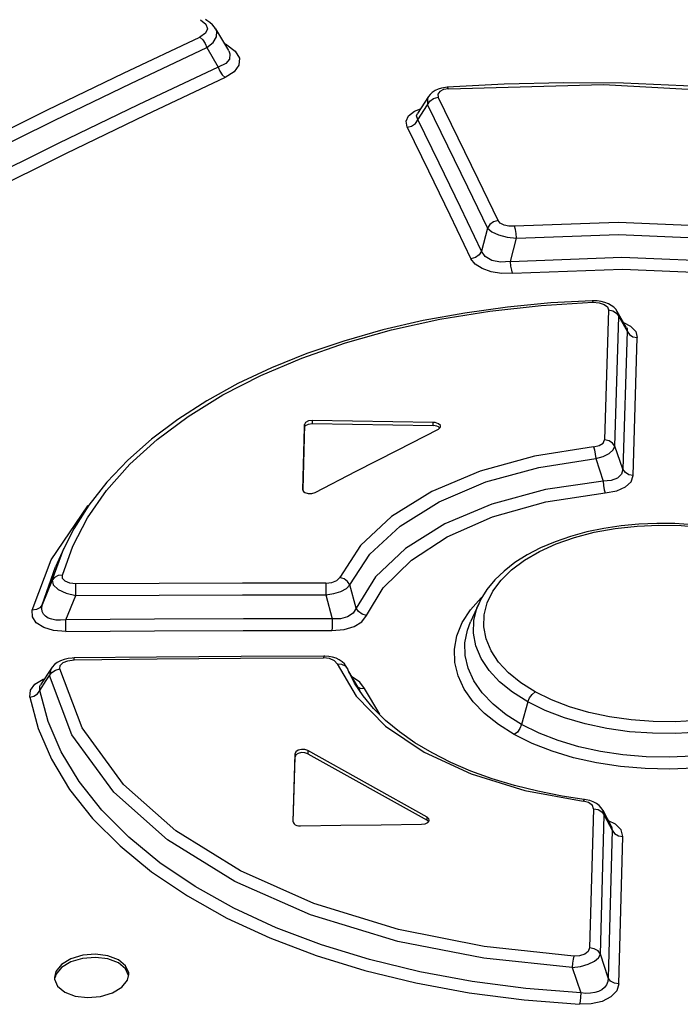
# Model space of a CAD drawing. Extents: x 0 to 420, y 0 to 297.
# Tile 25 of 37: x 349.13 to 352.68, y 138.54 to 143.83. Entities that reach past the tile are written whole.
import ezdxf

# ---------------------------------------------------------------- set-up
doc = ezdxf.new("R2010")
doc.units = 0
doc.header["$LTSCALE"] = 23.1
doc.layers.get('0').update_dxf_attribs({"linetype": 'CONTINUOUS'})

msp = doc.modelspace()

# ---------------------------------------------------------------- linework, layer by layer
at = {"color": 7, "linetype": 'CONTINUOUS'}
for p, q in [((350.1798, 143.7779), (350.2496, 143.6603)), ((350.1322, 143.6763), (350.1943, 143.5719)), ((350.2503, 143.6593), (350.2503, 143.6592)), ((351.4241, 143.4638), (351.4141, 143.4628)), ((351.7291, 143.4805), (351.4241, 143.4638)), ((351.3235, 143.414), (351.2644, 143.3232)), ((352.2083, 142.3167), (352.2023, 142.3166)), ((352.3863, 142.1717), (352.3368, 142.2583)), ((350.6578, 141.6524), (350.6475, 141.3018)), ((350.6478, 141.3015), (350.6576, 141.6355)), ((351.376, 141.6257), (351.3867, 141.6351)), ((351.3835, 141.6323), (351.3768, 141.6389)), ((351.3867, 141.6351), (351.3881, 141.6408)), ((350.6475, 141.3018), (350.6475, 141.3015)), ((350.6525, 141.2909), (350.6587, 141.2864)), ((349.3646, 140.986), (349.32, 140.8874)), ((349.32, 140.8874), (349.3201, 140.8877)), ((351.5927, 140.689), (351.5487, 140.5918)), ((349.4204, 140.3974), (349.4096, 140.397)), ((350.7673, 140.4075), (350.7605, 140.4076)), ((349.298, 140.3421), (349.2404, 140.2532)), ((350.8879, 140.3407), (350.8817, 140.3523)), ((350.8994, 140.3146), (350.8879, 140.3407)), ((350.8945, 140.325), (350.8886, 140.3391)), ((350.8946, 140.3247), (350.8945, 140.325)), ((350.957, 140.2209), (350.8946, 140.3247)), ((350.5962, 139.5171), (350.6066, 139.8835)), ((350.5966, 139.5169), (350.6065, 139.8666)), ((350.6752, 139.8832), (351.3154, 139.5254)), ((351.3155, 139.5423), (350.6754, 139.9001)), ((352.3061, 139.4918), (352.2611, 139.5775)), ((350.5962, 139.5171), (350.5962, 139.5169)), ((350.6013, 139.5059), (350.6075, 139.5013)), ((351.3228, 139.5185), (351.3154, 139.5254)), ((351.3188, 139.5133), (351.3262, 139.523)), ((351.3262, 139.523), (351.3268, 139.5268)), ((349.7065, 138.6657), (349.714, 138.6973)), ((349.314, 138.6815), (349.3145, 138.6725))]:
    msp.add_line(p, q, dxfattribs=at)
at = {"color": 9, "linetype": 'CONTINUOUS'}
for p, q in [((350.2402, 143.6906), (350.2274, 143.6978)), ((350.2402, 143.6906), (350.2326, 143.6889)), ((351.2472, 143.3349), (351.2801, 143.3474)), ((351.6397, 142.707), (351.6079, 142.5831)), ((351.7641, 142.5277), (351.795, 142.6528)), ((352.29, 142.2671), (352.2688, 141.5687)), ((352.3446, 142.2325), (352.3368, 142.2583)), ((352.3241, 141.5344), (352.3446, 142.2325)), ((352.3446, 142.2325), (352.3901, 142.1528)), ((352.3901, 142.1528), (352.3676, 141.4112)), ((352.4229, 141.3769), (352.4446, 142.1182)), ((350.6984, 141.6733), (350.6982, 141.6564)), ((351.3487, 141.6456), (351.3488, 141.6625)), ((350.6576, 141.6355), (350.6578, 141.6524)), ((352.3676, 141.4112), (352.3241, 141.5344)), ((352.2212, 141.4685), (352.2614, 141.3477)), ((349.3025, 140.8145), (349.3646, 140.9859)), ((349.1944, 140.6548), (349.2964, 140.9244)), ((349.249, 140.6832), (349.32, 140.8874)), ((349.3024, 140.8145), (349.249, 140.6832)), ((350.9349, 140.6654), (350.9012, 140.7896)), ((349.3759, 140.6024), (349.4292, 140.733)), ((350.7715, 140.7358), (350.8054, 140.6077)), ((350.876, 140.3552), (350.8886, 140.3391)), ((350.8886, 140.3391), (350.8879, 140.3407)), ((350.8994, 140.3146), (350.9001, 140.3131)), ((350.9143, 140.2938), (350.9078, 140.2958)), ((350.9553, 140.268), (350.9143, 140.2938)), ((350.9792, 140.2342), (350.9553, 140.268)), ((351.0613, 140.0955), (350.9792, 140.2342)), ((351.8566, 140.1612), (351.8234, 140.0399)), ((350.6065, 139.8666), (350.6066, 139.8835)), ((350.6754, 139.9001), (350.6752, 139.8832)), ((352.2101, 139.5871), (352.1885, 138.8396)), ((352.2465, 138.8062), (352.2674, 139.5534)), ((352.2674, 139.5534), (352.2611, 139.5775)), ((352.2674, 139.5534), (352.3102, 139.472)), ((351.3154, 139.5254), (351.3155, 139.5423)), ((352.3275, 139.5042), (352.29, 139.5225)), ((352.3061, 139.4918), (352.3102, 139.472)), ((352.3102, 139.472), (352.2874, 138.6797)), ((352.3454, 138.6464), (352.3674, 139.4382)), ((352.2874, 138.6797), (352.2465, 138.8062)), ((352.0954, 138.7337), (352.141, 138.5988))]:
    msp.add_line(p, q, dxfattribs=at)
for points in [[(350.0988, 143.8264), (350.1276, 143.8029), (350.1363, 143.7778), (350.1251, 143.7534), (350.0943, 143.732)], [(350.1322, 143.6763), (350.167, 143.7045), (350.185, 143.7343), (350.1858, 143.7642), (350.1801, 143.7773)], [(348.8685, 143.1389), (349.2773, 143.3416), (349.686, 143.5393), (350.0943, 143.732)], [(350.0944, 143.7321), (350.1106, 143.7188), (350.1239, 143.6993), (350.1322, 143.6763)], [(348.9073, 143.0835), (349.3157, 143.286), (349.7241, 143.4836), (350.1322, 143.6763)], [(350.2402, 143.6906), (350.2856, 143.6565), (350.3076, 143.6193), (350.3055, 143.5815), (350.28, 143.5464), (350.2321, 143.516)], [(350.2503, 143.6592), (350.2569, 143.6438), (350.2548, 143.6151), (350.2341, 143.5912), (350.1943, 143.5718)], [(350.1943, 143.5719), (350.2023, 143.5494), (350.2155, 143.5298), (350.2321, 143.516)], [(350.2321, 143.516), (349.803, 143.3138), (349.3737, 143.1061), (348.9443, 142.893)], [(351.4312, 143.4557), (351.4259, 143.4633), (351.4241, 143.4638)], [(351.4312, 143.4557), (352.2632, 143.4788), (353.1379, 143.4295), (353.9504, 143.3175)], [(351.3235, 143.414), (351.3175, 143.4015), (351.318, 143.3695)], [(351.3307, 143.3892), (351.3508, 143.4038), (351.3752, 143.4107)], [(351.4312, 143.4557), (351.4036, 143.4506), (351.3833, 143.4405), (351.3734, 143.4265), (351.3752, 143.4107)], [(351.6964, 142.748), (351.5893, 142.9697), (351.4823, 143.1906), (351.3752, 143.4107)], [(351.2089, 143.2486), (351.2326, 143.2551), (351.2529, 143.2695), (351.3307, 143.3892)], [(351.318, 143.3695), (351.4255, 143.1493), (351.5328, 142.9285), (351.6397, 142.707)], [(351.209, 143.2483), (351.2028, 143.2804), (351.2157, 143.3099), (351.2472, 143.3349)], [(351.2661, 143.2897), (351.2596, 143.3096), (351.2644, 143.3232)], [(351.209, 143.2483), (351.3231, 143.0138), (351.4373, 142.7784), (351.5513, 142.5421)], [(351.6079, 142.5831), (351.4943, 142.8194), (351.3804, 143.055), (351.2661, 143.2897)], [(351.6964, 142.748), (351.6729, 142.7413), (351.6528, 142.727), (351.6397, 142.707)], [(351.785, 142.7166), (351.7553, 142.7173), (351.729, 142.7233), (351.7087, 142.7339), (351.6964, 142.748)], [(353.55, 142.6392), (352.9747, 142.7095), (352.3425, 142.7369), (351.785, 142.7166)], [(351.6397, 142.707), (351.6625, 142.6873), (351.6992, 142.6705), (351.7453, 142.6585), (351.795, 142.6528)], [(351.795, 142.6528), (351.7932, 142.6772), (351.7898, 142.6997), (351.785, 142.7166)], [(351.795, 142.6528), (352.3433, 142.6724), (352.9663, 142.6451), (353.5347, 142.5751)], [(351.6079, 142.5831), (351.5953, 142.5637), (351.5755, 142.5492), (351.5513, 142.5422)], [(351.7641, 142.5277), (351.71, 142.5237), (351.6632, 142.5329), (351.628, 142.5534), (351.6079, 142.5831)], [(351.7749, 142.464), (351.7157, 142.4637), (351.66, 142.4724), (351.6109, 142.4896), (351.5737, 142.5136), (351.5513, 142.5421)], [(351.7641, 142.5277), (352.3617, 142.5513), (352.9645, 142.5256), (353.5627, 142.4518)], [(351.7747, 142.464), (351.7698, 142.4806), (351.7661, 142.5031), (351.7641, 142.5277)], [(351.7749, 142.464), (352.3647, 142.4869), (352.9588, 142.461), (353.5467, 142.3879)], [(349.357, 140.8424), (349.4124, 140.9978), (349.4919, 141.15), (349.5947, 141.2971), (349.7198, 141.4378), (349.8662, 141.5707), (350.0329, 141.6952), (350.219, 141.8103), (350.4231, 141.9152), (350.6433, 142.0089), (350.8777, 142.0907), (351.1252, 142.1603), (351.3843, 142.2171), (351.6528, 142.2608), (351.9278, 142.2912), (352.2064, 142.308)], [(352.2023, 142.3166), (352.2034, 142.316), (352.2064, 142.308)], [(352.2064, 142.308), (352.24, 142.3056), (352.2666, 142.297), (352.2839, 142.2838), (352.29, 142.2671)], [(352.29, 142.2671), (352.3128, 142.2623), (352.332, 142.2503), (352.3446, 142.2325)], [(352.3708, 142.1988), (352.4082, 142.1798), (352.4359, 142.1508), (352.4446, 142.1182)], [(352.3863, 142.1717), (352.3893, 142.1648), (352.3901, 142.1528)], [(352.3901, 142.1528), (352.4022, 142.1354), (352.4212, 142.1232), (352.4446, 142.1182)], [(352.2095, 141.5317), (352.2401, 141.5388), (352.2613, 141.5522), (352.2688, 141.5687)], [(352.3241, 141.5344), (352.3118, 141.5518), (352.2925, 141.5639), (352.2688, 141.5687)], [(352.2095, 141.5317), (351.8927, 141.4823), (351.6002, 141.4016), (351.3416, 141.292), (351.1252, 141.1572), (350.9581, 141.0016), (350.8462, 140.8305)], [(352.2096, 141.5318), (352.2148, 141.5152), (352.2188, 141.4929), (352.2212, 141.4685)], [(352.2212, 141.4685), (352.2613, 141.4805), (352.2936, 141.4965), (352.3152, 141.515), (352.3241, 141.5344)], [(350.9012, 140.7896), (351.0088, 140.9549), (351.1704, 141.1058), (351.3805, 141.2368), (351.6319, 141.3431), (351.9155, 141.4212), (352.2212, 141.4685)], [(352.3676, 141.4112), (352.3604, 141.3844), (352.3387, 141.3641), (352.3049, 141.3515), (352.2614, 141.3477)], [(352.4229, 141.3768), (352.3997, 141.3814), (352.3803, 141.3934), (352.3676, 141.4112)], [(352.2614, 141.3477), (351.9513, 141.3019), (351.6641, 141.2243), (351.4104, 141.1175), (351.1995, 140.9853), (351.0391, 140.8328), (350.9349, 140.6654)], [(352.2614, 141.3477), (352.2635, 141.3233), (352.2672, 141.301), (352.2719, 141.2844)], [(352.2719, 141.2844), (352.3337, 141.296), (352.381, 141.3166), (352.4115, 141.3442), (352.4229, 141.3769)], [(350.9901, 140.6251), (351.0798, 140.7733), (351.2314, 140.9233), (351.4229, 141.0483), (351.6673, 141.1558), (351.954, 141.2364), (352.2719, 141.2844)], [(349.2964, 140.9244), (349.4941, 141.2149), (349.5019, 141.2223)], [(351.6325, 140.4996), (351.62, 140.5643), (351.6219, 140.6289), (351.6382, 140.6927), (351.669, 140.7555), (351.7134, 140.8156), (351.7694, 140.8708), (351.8378, 140.9222), (351.9188, 140.9693), (352.0094, 141.0105), (352.1076, 141.0449), (352.2134, 141.0725), (352.3262, 141.0931), (352.443, 141.1061), (352.5609, 141.1113), (352.6798, 141.1087), (352.7981, 141.0984), (352.9132, 141.0808), (353.024, 141.0558), (353.129, 141.024), (353.2256, 140.9861), (353.312, 140.943)], [(349.3024, 140.8145), (349.3081, 140.7894), (349.3342, 140.7654), (349.3766, 140.7456), (349.4292, 140.733)], [(349.357, 140.8424), (349.334, 140.84), (349.3148, 140.8303), (349.3025, 140.8145)], [(349.4294, 140.7957), (349.3965, 140.7994), (349.3723, 140.8094), (349.3585, 140.8242), (349.357, 140.8424)], [(350.7722, 140.799), (350.8046, 140.8028), (350.8313, 140.8142), (350.8462, 140.8305)], [(350.9011, 140.7896), (350.8889, 140.8085), (350.8696, 140.823), (350.8461, 140.8304)], [(349.4292, 140.733), (349.4291, 140.7565), (349.4291, 140.7785), (349.4294, 140.7957)], [(350.7722, 140.799), (350.3245, 140.7994), (349.8769, 140.7983), (349.4294, 140.7957)], [(350.7722, 140.799), (350.7718, 140.7823), (350.7716, 140.7602), (350.7715, 140.7358)], [(350.7715, 140.7358), (350.8145, 140.7431), (350.8526, 140.7553), (350.8823, 140.7712), (350.9011, 140.7896)], [(349.4292, 140.733), (349.8766, 140.7355), (350.3241, 140.7364), (350.7715, 140.7358)], [(351.5484, 140.6561), (351.6061, 140.7206), (351.6126, 140.7262)], [(349.3759, 140.5398), (349.3102, 140.5452), (349.2569, 140.5611), (349.2169, 140.5868), (349.1957, 140.6187), (349.1944, 140.6548)], [(349.249, 140.6832), (349.2368, 140.6675), (349.2178, 140.6575), (349.1945, 140.6549)], [(349.3759, 140.6024), (349.3469, 140.5999), (349.3214, 140.601), (349.2997, 140.6052), (349.2816, 140.612), (349.267, 140.6213), (349.256, 140.633), (349.2489, 140.6472), (349.2463, 140.664), (349.249, 140.6832)], [(350.9349, 140.6654), (350.9179, 140.6378), (350.8885, 140.6183), (350.85, 140.6081), (350.8054, 140.6077)], [(350.9901, 140.6251), (350.9668, 140.6322), (350.9473, 140.6464), (350.9349, 140.6654)], [(351.7836, 139.9862), (351.6987, 140.0393), (351.6246, 140.0985), (351.563, 140.1626), (351.5151, 140.2305), (351.4823, 140.301), (351.4648, 140.3727), (351.4625, 140.445), (351.4758, 140.517), (351.5047, 140.5878), (351.5484, 140.6561)], [(351.8566, 140.1612), (351.7743, 140.2132), (351.7049, 140.2698), (351.6484, 140.3306), (351.6054, 140.3951), (351.5772, 140.4621), (351.564, 140.5302), (351.5659, 140.5983), (351.5831, 140.6657), (351.5926, 140.6889)], [(353.6185, 140.6675), (353.631, 140.634), (353.6442, 140.5676), (353.6423, 140.5012), (353.6252, 140.4356), (353.5931, 140.3714), (353.547, 140.3098), (353.4874, 140.2518), (353.415, 140.1979), (353.3304, 140.1487), (353.235, 140.105), (353.1305, 140.0677), (353.0184, 140.0374), (352.9002, 140.0144), (352.7774, 139.999), (352.6522, 139.9916), (352.5268, 139.9925), (352.4027, 140.0014), (352.2811, 140.0183), (352.1638, 140.0431), (352.053, 140.0755), (351.9502, 140.115), (351.8566, 140.1612)], [(349.3758, 140.5398), (349.3761, 140.5565), (349.3761, 140.5784), (349.3759, 140.6024)], [(350.8054, 140.6077), (350.3289, 140.6077), (349.8524, 140.6059), (349.3759, 140.6024)], [(350.8048, 140.5446), (350.8695, 140.5505), (350.924, 140.567), (350.9652, 140.5924), (350.9901, 140.6251)], [(350.8054, 140.6077), (350.8054, 140.584), (350.8052, 140.5618), (350.8049, 140.5446)], [(351.8234, 140.0399), (351.7407, 140.0919), (351.6698, 140.149), (351.6116, 140.2103), (351.5669, 140.2748), (351.5363, 140.3417), (351.5202, 140.41), (351.5187, 140.4787), (351.5318, 140.5469), (351.5487, 140.5918)], [(353.6614, 140.5687), (353.6703, 140.5462), (353.6864, 140.4801), (353.688, 140.4137), (353.6749, 140.3477), (353.6472, 140.2828), (353.6053, 140.2198), (353.5502, 140.16), (353.4822, 140.104), (353.4021, 140.0522), (353.3111, 140.0055), (353.2107, 139.9646), (353.1024, 139.9302), (352.9874, 139.9026), (352.8669, 139.8821), (352.7429, 139.8691), (352.6172, 139.8638), (352.4915, 139.8664), (352.3675, 139.8768), (352.2466, 139.8948), (352.1301, 139.9205), (352.0197, 139.9535), (351.917, 139.9934), (351.8234, 140.0399)], [(349.3759, 140.5398), (349.8521, 140.5431), (350.3284, 140.5447), (350.8048, 140.5446)], [(351.8966, 140.215), (351.8194, 140.2637), (351.7536, 140.3173), (351.6996, 140.3754), (351.659, 140.4364), (351.6325, 140.4996)], [(353.5868, 140.5372), (353.5705, 140.4751), (353.5397, 140.4139), (353.4954, 140.3551), (353.4394, 140.3009), (353.371, 140.2502), (353.29, 140.2033), (353.1995, 140.1619), (353.1012, 140.1269), (352.9954, 140.0983), (352.8826, 140.0764), (352.7659, 140.0618), (352.6479, 140.0549), (352.529, 140.0557), (352.4107, 140.0642), (352.2955, 140.0803), (352.1847, 140.104), (352.0797, 140.1348), (351.9831, 140.1721), (351.8966, 140.215)], [(349.4197, 140.387), (349.8663, 140.392), (350.313, 140.3955), (350.7598, 140.3976)], [(349.4197, 140.387), (349.4202, 140.3963), (349.4204, 140.3974)], [(350.7605, 140.4076), (350.7603, 140.4068), (350.7598, 140.3976)], [(350.8326, 140.3657), (350.8183, 140.3823), (350.792, 140.3938), (350.7598, 140.3976)], [(349.2979, 140.342), (349.2953, 140.3376), (349.2884, 140.3025)], [(349.2884, 140.3025), (349.3006, 140.3197), (349.3194, 140.3323), (349.3425, 140.3384)], [(349.3425, 140.3384), (349.3455, 140.357), (349.3609, 140.3723), (349.3864, 140.3828), (349.4197, 140.387)], [(352.1029, 138.7957), (351.6213, 138.8472), (351.1614, 138.9387), (350.7073, 139.0788), (350.314, 139.2534), (349.9662, 139.4695), (349.6855, 139.7175), (349.4628, 140.0215), (349.3425, 140.3384)], [(350.8326, 140.3657), (350.9344, 140.1916), (351.0922, 140.0316), (351.3004, 139.891), (351.5522, 139.7744), (351.8396, 139.6857), (352.153, 139.6277)], [(350.8326, 140.3657), (350.8562, 140.3646), (350.876, 140.3552)], [(349.2099, 140.257), (349.2532, 140.2835), (349.2616, 140.286)], [(349.2356, 140.2225), (349.2707, 140.2759), (349.2884, 140.3025)], [(352.0954, 138.7337), (351.62, 138.7843), (351.1577, 138.875), (350.69, 139.0175), (350.2828, 139.1969), (349.9222, 139.4204), (349.6333, 139.6764), (349.4085, 139.9851), (349.2884, 140.3025)], [(349.1814, 140.1871), (349.1853, 140.2241), (349.2099, 140.257)], [(349.2356, 140.2225), (349.2368, 140.2463), (349.2404, 140.2532)], [(350.9382, 140.244), (350.9555, 140.2356), (350.9792, 140.2342)], [(349.1814, 140.1871), (349.204, 140.1927), (349.223, 140.205), (349.2356, 140.2225)], [(349.1814, 140.1871), (349.2264, 140.0192), (349.2981, 139.8533), (349.396, 139.6915), (349.5192, 139.5356), (349.6665, 139.3875), (349.8364, 139.2484), (350.0281, 139.1191), (350.2405, 139.0003), (350.4718, 138.8932), (350.7194, 138.7991), (350.981, 138.7184), (351.256, 138.6514), (351.5421, 138.5985), (351.8362, 138.5602), (352.1346, 138.5367)], [(352.141, 138.5988), (351.8466, 138.6217), (351.5575, 138.6592), (351.2763, 138.711), (351.0057, 138.7767), (350.7481, 138.856), (350.5051, 138.9483), (350.2783, 139.0532), (350.0695, 139.1698), (349.8806, 139.2971), (349.7132, 139.4341), (349.5682, 139.5798), (349.447, 139.7331), (349.3507, 139.8925), (349.28, 140.0562), (349.2356, 140.2225)], [(351.8566, 140.1612), (351.8656, 140.1828), (351.8796, 140.2017), (351.8966, 140.215)], [(351.8234, 140.0399), (351.8145, 140.0183), (351.8006, 139.9994), (351.7836, 139.9862)], [(352.7507, 139.806), (352.6184, 139.8006), (352.4859, 139.8034), (352.3544, 139.8145), (352.226, 139.834), (352.1027, 139.8614), (351.9866, 139.8964), (351.8797, 139.9383), (351.7836, 139.9862)], [(352.2101, 139.5871), (352.2035, 139.6051), (352.1823, 139.62), (352.153, 139.6277)], [(352.1617, 139.6372), (352.1593, 139.6365), (352.1532, 139.6277)], [(352.2101, 139.5871), (352.234, 139.583), (352.2543, 139.5713), (352.2674, 139.5534)], [(352.3674, 139.4382), (352.3573, 139.4741), (352.3275, 139.5042)], [(352.3102, 139.472), (352.3229, 139.4545), (352.3429, 139.4426), (352.3674, 139.4383)], [(352.0954, 138.7337), (352.14, 138.7402), (352.1804, 138.752), (352.2138, 138.7681), (352.2364, 138.7866), (352.2465, 138.8062)], [(352.1885, 138.8396), (352.1809, 138.8204), (352.1619, 138.8059), (352.1349, 138.7974), (352.1029, 138.7957)], [(352.2465, 138.8062), (352.2337, 138.8236), (352.2134, 138.8355), (352.1885, 138.8396)], [(352.1029, 138.7957), (352.0996, 138.779), (352.0969, 138.7572), (352.0954, 138.7337)], [(352.3454, 138.6464), (352.3337, 138.6086), (352.303, 138.5768), (352.2553, 138.5525), (352.1972, 138.5389), (352.1346, 138.5367)], [(352.2874, 138.6797), (352.2856, 138.6594), (352.2788, 138.6419), (352.2679, 138.6272), (352.2536, 138.6153), (352.2363, 138.6061), (352.2162, 138.5996), (352.1935, 138.5961), (352.1684, 138.5956), (352.141, 138.5988)], [(352.3453, 138.6462), (352.3212, 138.6501), (352.3007, 138.6618), (352.2874, 138.6797)], [(352.141, 138.5988), (352.1399, 138.5753), (352.1377, 138.5535), (352.1346, 138.5367)]]:
    msp.add_lwpolyline(points, dxfattribs=at)
at = {"color": 7, "linetype": 'CONTINUOUS'}
for points in [[(350.1801, 143.7774), (350.1748, 143.7854), (350.1633, 143.7991), (350.1495, 143.8116), (350.1333, 143.8229), (350.1259, 143.8273)], [(350.1943, 143.5719), (349.7649, 143.3695), (349.3353, 143.1617), (348.9056, 142.9484)], [(351.4141, 143.4628), (351.3935, 143.4591), (351.3748, 143.4533), (351.3581, 143.4456), (351.3436, 143.4359), (351.3314, 143.4244), (351.3235, 143.414)], [(353.9567, 143.3243), (353.6549, 143.3735), (353.3364, 143.4158), (353.0156, 143.4486), (352.6934, 143.4716), (352.3709, 143.4848), (352.0491, 143.4878), (351.7291, 143.4805)], [(352.2023, 142.3166), (351.9803, 142.3044), (351.7473, 142.2822), (351.5184, 142.2506), (351.2948, 142.2096), (351.0779, 142.1594), (350.869, 142.1002), (350.6692, 142.0323), (350.4793, 141.956), (350.3001, 141.8714), (350.1324, 141.7791), (349.9774, 141.6794), (349.8358, 141.5729), (349.7083, 141.4601), (349.5959, 141.3417), (349.499, 141.2186), (349.4182, 141.0916), (349.3646, 140.986)], [(352.3367, 142.2585), (352.3285, 142.2704), (352.3177, 142.2817), (352.3047, 142.2917), (352.289, 142.3005), (352.2706, 142.3078), (352.2501, 142.313), (352.2289, 142.3159), (352.2083, 142.3167)], [(350.6984, 141.6733), (350.6782, 141.6707), (350.6635, 141.6631), (350.6578, 141.6524)], [(351.3488, 141.6625), (351.132, 141.6667), (350.9152, 141.6697), (350.6984, 141.6733)], [(351.3769, 141.6557), (351.3687, 141.6593), (351.3591, 141.6616), (351.3488, 141.6625)], [(350.6576, 141.6355), (350.6633, 141.6462), (350.6781, 141.6538), (350.6982, 141.6564)], [(350.6982, 141.6564), (350.9151, 141.6529), (351.1319, 141.6499), (351.3487, 141.6456)], [(350.7153, 141.2859), (350.9356, 141.4006), (351.1558, 141.5138), (351.376, 141.6257)], [(351.3768, 141.6389), (351.3686, 141.6424), (351.359, 141.6447), (351.3487, 141.6456)], [(351.3881, 141.6408), (351.387, 141.646), (351.3769, 141.6557)], [(350.6475, 141.3015), (350.6487, 141.2962), (350.6525, 141.2909)], [(350.6587, 141.2864), (350.6766, 141.2806), (350.6971, 141.2804), (350.7153, 141.2859)], [(353.3402, 140.9443), (353.2758, 140.9775), (353.1962, 141.0118), (353.112, 141.0414), (353.0238, 141.0666), (352.9324, 141.087), (352.8386, 141.1026), (352.7431, 141.1134), (352.6465, 141.1193), (352.5495, 141.1202), (352.4529, 141.1162), (352.3575, 141.1071), (352.2641, 141.0931), (352.1733, 141.0742), (352.0859, 141.0504), (352.0029, 141.0219), (351.9249, 140.9887), (351.8527, 140.9512), (351.787, 140.9098), (351.7288, 140.8646), (351.6787, 140.8164), (351.6372, 140.7657), (351.6046, 140.7133), (351.5927, 140.689)], [(349.4096, 140.397), (349.3873, 140.3943), (349.3661, 140.3894), (349.3466, 140.3821), (349.3293, 140.3727), (349.3147, 140.3615), (349.3027, 140.3487), (349.2979, 140.342)], [(350.7605, 140.4076), (350.3175, 140.4057), (349.8621, 140.4022), (349.4204, 140.3974)], [(350.8817, 140.3523), (350.8719, 140.3653), (350.8592, 140.3772), (350.844, 140.3875), (350.8267, 140.3958), (350.8078, 140.4019), (350.7877, 140.4058), (350.7673, 140.4075)], [(352.1692, 139.636), (352.0407, 139.6554), (351.9104, 139.6811), (351.7846, 139.7123), (351.6643, 139.7487), (351.55, 139.7901), (351.4425, 139.8363), (351.3425, 139.8869), (351.2504, 139.9415), (351.1669, 139.9999), (351.0923, 140.0615), (351.0271, 140.1261), (350.9716, 140.1933), (350.926, 140.2625), (350.8946, 140.3247)], [(350.6752, 139.8832), (350.6595, 139.8885), (350.6409, 139.8891), (350.6235, 139.8849), (350.6111, 139.8768), (350.6065, 139.8666)], [(350.6754, 139.9001), (350.6594, 139.9054), (350.6409, 139.906), (350.6237, 139.9018), (350.6113, 139.8938), (350.6066, 139.8835)], [(352.261, 139.5775), (352.2599, 139.5797), (352.2509, 139.5928), (352.2392, 139.6049), (352.2249, 139.6156), (352.2081, 139.6245), (352.1893, 139.6314), (352.1692, 139.636)], [(350.5962, 139.5169), (350.5974, 139.5113), (350.6013, 139.5059)], [(350.6075, 139.5013), (350.6157, 139.4979), (350.6253, 139.4957), (350.6356, 139.4951)], [(350.6356, 139.4951), (350.8524, 139.4984), (351.0693, 139.5012), (351.2862, 139.5037)], [(351.2862, 139.5037), (351.3045, 139.5064), (351.3188, 139.5133)], [(351.3268, 139.5268), (351.3251, 139.5334), (351.3155, 139.5423)], [(349.6578, 138.7761), (349.6018, 138.7975), (349.5354, 138.8059), (349.466, 138.8004), (349.4023, 138.7814), (349.352, 138.751), (349.3216, 138.7132), (349.314, 138.6815)], [(349.6577, 138.7592), (349.602, 138.7805), (349.535, 138.789), (349.4657, 138.7834), (349.4021, 138.7644), (349.3519, 138.7342), (349.3215, 138.6965), (349.3177, 138.6806)], [(349.7125, 138.6911), (349.6964, 138.7276), (349.6576, 138.7592)], [(349.714, 138.6973), (349.7135, 138.7063), (349.6967, 138.7443), (349.6578, 138.7761)], [(349.3145, 138.6725), (349.3314, 138.6342), (349.3703, 138.6024)], [(349.3703, 138.6024), (349.4262, 138.5811), (349.4926, 138.5729), (349.562, 138.5785), (349.6257, 138.5977), (349.6761, 138.6281), (349.7065, 138.6657)]]:
    msp.add_lwpolyline(points, dxfattribs=at)

doc.saveas('drawing.dxf')
